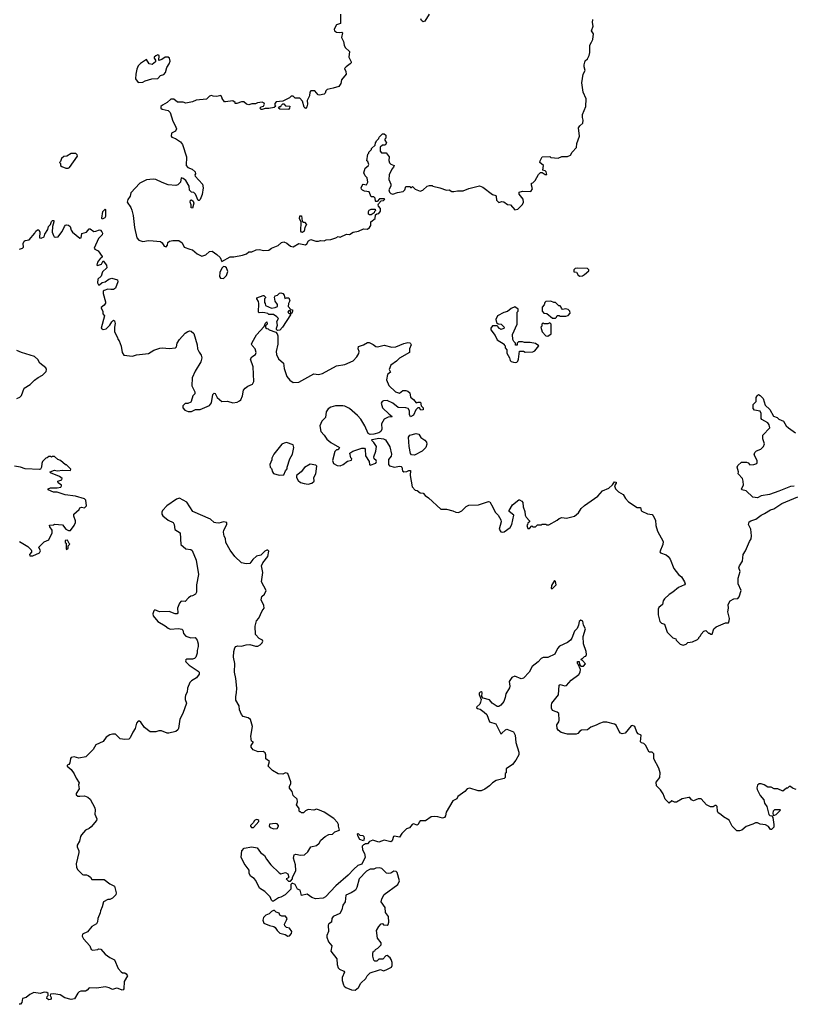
# Model space of a CAD drawing. Extents: x 2106670 to 2323771, y 35271 to 224896.
# Tile 89 of 256: x 2187226 to 2195456, y 82042 to 92515. Entities that reach past the tile are written whole.
import ezdxf

# ---------------------------------------------------------------- set-up
doc = ezdxf.new("R2010")
doc.units = 0

msp = doc.modelspace()

# ---------------------------------------------------------------- linework, layer by layer
at = {"layer": '0CON20XD'}
for points in [[(2189375, 89942), (2189465, 89994), (2189505, 89994), (2189595, 90011), (2189638, 90025), (2189665, 90044), (2189695, 90046), (2189742, 90068), (2189775, 90072), (2189825, 90061), (2189875, 90065), (2189905, 90084), (2189975, 90114), (2190012, 90145), (2190035, 90151), (2190069, 90139), (2190108, 90105), (2190135, 90100), (2190194, 90136), (2190265, 90120), (2190279, 90131), (2190298, 90162), (2190325, 90178), (2190375, 90160), (2190405, 90160), (2190425, 90168), (2190465, 90162), (2190485, 90172), (2190535, 90177), (2190590, 90195), (2190615, 90210), (2190635, 90202), (2190702, 90232), (2190735, 90230), (2190775, 90256), (2190830, 90265), (2190885, 90290), (2190925, 90288), (2190948, 90305), (2190960, 90325), (2190960, 90365), (2191008, 90402), (2191012, 90438), (2191025, 90450), (2191045, 90452), (2191065, 90478), (2191066, 90506), (2191042, 90532), (2191038, 90545), (2191042, 90558), (2191072, 90588), (2191097, 90593), (2191110, 90605), (2191105, 90610), (2191055, 90610), (2191028, 90582), (2191015, 90580), (2191010, 90585), (2191008, 90618), (2190995, 90630), (2190965, 90630), (2190943, 90683), (2190895, 90692), (2190873, 90703), (2190862, 90712), (2190860, 90725), (2190868, 90752), (2190880, 90765), (2190915, 90760), (2190930, 90785), (2190922, 90832), (2190900, 90855), (2190888, 90885), (2190902, 90935), (2190935, 90960), (2190940, 90975), (2190930, 91005), (2190920, 91015), (2190930, 91085), (2190940, 91095), (2190940, 91105), (2190970, 91135), (2190970, 91145), (2191008, 91182), (2191010, 91205), (2191020, 91215), (2191022, 91228), (2191048, 91252), (2191050, 91265), (2191085, 91300), (2191105, 91300), (2191120, 91285), (2191120, 91255), (2191110, 91245), (2191110, 91235), (2191130, 91205), (2191115, 91180), (2191085, 91180), (2191062, 91158), (2191060, 91115), (2191075, 91100), (2191125, 91100), (2191156, 91056), (2191153, 91017), (2191162, 90992), (2191175, 90978), (2191210, 90965), (2191202, 90945), (2191184, 90926), (2191157, 90865), (2191154, 90814), (2191176, 90765), (2191174, 90745), (2191152, 90705), (2191160, 90680), (2191175, 90665), (2191195, 90659), (2191245, 90677), (2191304, 90686), (2191323, 90705), (2191335, 90740), (2191380, 90740), (2191385, 90730), (2191395, 90730), (2191405, 90740), (2191432, 90712), (2191485, 90690), (2191515, 90702), (2191560, 90745), (2191585, 90752), (2191615, 90750), (2191623, 90743), (2191695, 90728), (2191765, 90700), (2191795, 90704), (2191825, 90688), (2191845, 90686), (2191885, 90694), (2191945, 90696), (2192005, 90719), (2192116, 90746), (2192154, 90734), (2192255, 90657), (2192290, 90645), (2192296, 90636), (2192300, 90595), (2192315, 90578), (2192325, 90572), (2192355, 90580), (2192375, 90578), (2192415, 90548), (2192446, 90546), (2192493, 90493), (2192525, 90498), (2192575, 90548), (2192587, 90575), (2192582, 90605), (2192538, 90658), (2192541, 90679), (2192575, 90692), (2192665, 90688), (2192682, 90715), (2192670, 90755), (2192670, 90775), (2192685, 90780), (2192710, 90805), (2192745, 90870), (2192765, 90890), (2192785, 90890), (2192818, 90868), (2192835, 90870), (2192828, 90895), (2192816, 90906), (2192790, 90915), (2192798, 90965), (2192760, 90995), (2192762, 91015), (2192784, 91056), (2192865, 91060), (2192875, 91050), (2192955, 91043), (2192995, 91060), (2193055, 91060), (2193086, 91074), (2193102, 91105), (2193148, 91155), (2193153, 91197), (2193182, 91275), (2193172, 91365), (2193184, 91386), (2193217, 91415), (2193222, 91445), (2193212, 91475), (2193214, 91506), (2193248, 91592), (2193252, 91672), (2193221, 91745), (2193208, 91842), (2193222, 91935), (2193243, 91975), (2193230, 92015), (2193230, 92035), (2193242, 92078), (2193265, 92098), (2193286, 92135), (2193292, 92165), (2193290, 92245), (2193311, 92275), (2193323, 92305), (2193330, 92365), (2193309, 92395), (2193326, 92445), (2193320, 92485), (2193324, 92516)], [(2190638, 92575), (2190640, 92475), (2190595, 92462), (2190573, 92415)], [(2191582, 92575), (2191535, 92500), (2191517, 92493), (2191502, 92505), (2191492, 92525)], [(2190573, 92415), (2190576, 92396), (2190595, 92383), (2190625, 92378), (2190652, 92382), (2190660, 92375), (2190650, 92325), (2190672, 92282), (2190678, 92245), (2190689, 92219), (2190733, 92175), (2190728, 92118), (2190752, 92065), (2190752, 92055), (2190743, 92045), (2190700, 92015), (2190683, 91995), (2190696, 91965), (2190699, 91935), (2190648, 91875), (2190642, 91838), (2190620, 91805), (2190560, 91785), (2190496, 91774), (2190482, 91758), (2190477, 91735), (2190465, 91722), (2190415, 91712), (2190400, 91715), (2190365, 91760), (2190325, 91760), (2190312, 91745), (2190308, 91705), (2190283, 91655), (2190287, 91615), (2190282, 91588), (2190265, 91572), (2190252, 91585), (2190235, 91650), (2190205, 91680), (2190155, 91680), (2190135, 91700), (2190115, 91700), (2190097, 91683), (2190025, 91650), (2189955, 91640), (2189940, 91625), (2189940, 91605), (2189950, 91595), (2189935, 91580), (2189875, 91570), (2189838, 91572), (2189805, 91560), (2189795, 91560), (2189782, 91575), (2189795, 91588), (2189820, 91595), (2189832, 91615), (2189826, 91626), (2189806, 91636), (2189755, 91630), (2189735, 91620), (2189695, 91620), (2189665, 91608), (2189640, 91615), (2189612, 91642), (2189585, 91640), (2189535, 91622), (2189520, 91625), (2189520, 91635), (2189495, 91652), (2189415, 91640), (2189405, 91643), (2189380, 91675), (2189380, 91685), (2189365, 91708), (2189325, 91698), (2189285, 91700), (2189265, 91708), (2189245, 91700), (2189212, 91668), (2189105, 91660), (2189065, 91641), (2188995, 91628), (2188965, 91637), (2188905, 91638), (2188865, 91670), (2188835, 91670), (2188796, 91634), (2188744, 91606), (2188728, 91592), (2188728, 91575), (2188742, 91565), (2188805, 91548), (2188828, 91528), (2188855, 91436), (2188881, 91391), (2188893, 91355), (2188882, 91328), (2188841, 91309), (2188838, 91275), (2188845, 91264), (2188885, 91252), (2188936, 91216), (2188959, 91189), (2189001, 91055), (2188997, 90965), (2189015, 90943), (2189060, 90925), (2189092, 90895), (2189098, 90875), (2189090, 90865), (2189092, 90852), (2189170, 90765), (2189178, 90725), (2189168, 90655), (2189147, 90603), (2189135, 90590), (2189125, 90590), (2189095, 90660), (2189077, 90677), (2189055, 90680), (2189033, 90703), (2189030, 90745), (2188993, 90805), (2188966, 90826), (2188945, 90832), (2188938, 90785), (2188910, 90760), (2188888, 90752), (2188805, 90760), (2188742, 90782), (2188675, 90815), (2188645, 90818), (2188575, 90811), (2188504, 90775), (2188408, 90675), (2188403, 90637), (2188375, 90603), (2188368, 90575), (2188407, 90517), (2188418, 90488), (2188432, 90432), (2188447, 90305), (2188471, 90195), (2188495, 90170), (2188535, 90157), (2188595, 90167), (2188645, 90162), (2188724, 90154), (2188742, 90142), (2188762, 90105), (2188785, 90100), (2188798, 90115), (2188803, 90145), (2188820, 90160), (2188855, 90167), (2188918, 90165), (2188955, 90142), (2188976, 90096), (2189035, 90073), (2189065, 90068), (2189115, 90024), (2189165, 89999), (2189207, 90013), (2189245, 90050), (2189275, 90052), (2189325, 90018), (2189358, 89985), (2189375, 89942)], [(2188488, 91848), (2188535, 91850), (2188560, 91865), (2188633, 91887), (2188695, 91890), (2188725, 91920), (2188758, 91932), (2188777, 91953), (2188792, 92005), (2188816, 92044), (2188827, 92075), (2188818, 92105), (2188805, 92118), (2188775, 92118), (2188737, 92093), (2188705, 92082), (2188710, 92135), (2188695, 92140), (2188675, 92132), (2188658, 92115), (2188658, 92105), (2188672, 92085), (2188672, 92068), (2188635, 92038), (2188604, 92044), (2188575, 92090), (2188510, 92050), (2188488, 92025), (2188473, 91987), (2188460, 91935), (2188458, 91885), (2188488, 91848)], [(2190085, 91560), (2189995, 91562), (2189980, 91575), (2189995, 91590), (2190005, 91590), (2190010, 91605), (2190025, 91620), (2190035, 91620), (2190055, 91600), (2190100, 91595), (2190097, 91573), (2190085, 91560)], [(2187743, 90937), (2187755, 90943), (2187840, 91065), (2187838, 91078), (2187825, 91090), (2187775, 91090), (2187727, 91063), (2187695, 91060), (2187672, 91038), (2187660, 91005), (2187650, 90995), (2187660, 90985), (2187660, 90965), (2187673, 90953), (2187717, 90937), (2187743, 90937)], [(2189065, 90510), (2189050, 90515), (2189050, 90545), (2189038, 90575), (2189042, 90595), (2189055, 90600), (2189070, 90585), (2189078, 90565), (2189065, 90510)], [(2188105, 90392), (2188100, 90405), (2188110, 90475), (2188135, 90500), (2188140, 90495), (2188139, 90421), (2188133, 90407), (2188105, 90392)], [(2190948, 90438), (2190938, 90448), (2190937, 90473), (2190945, 90488), (2190965, 90500), (2191008, 90498), (2191010, 90485), (2191000, 90475), (2190998, 90462), (2190965, 90440), (2190948, 90438)], [(2190235, 90251), (2190223, 90255), (2190216, 90266), (2190222, 90365), (2190204, 90395), (2190205, 90430), (2190225, 90430), (2190232, 90372), (2190245, 90360), (2190255, 90360), (2190277, 90335), (2190258, 90305), (2190251, 90265), (2190235, 90251)], [(2187225, 90073), (2187256, 90084), (2187265, 90094), (2187262, 90135), (2187272, 90158), (2187285, 90168), (2187326, 90175), (2187386, 90244), (2187397, 90265), (2187415, 90280), (2187430, 90280), (2187440, 90255), (2187438, 90195), (2187455, 90190), (2187488, 90205), (2187494, 90235), (2187527, 90283), (2187534, 90315), (2187553, 90337), (2187565, 90370), (2187575, 90380), (2187588, 90378), (2187590, 90365), (2187576, 90315), (2187572, 90255), (2187585, 90218), (2187594, 90204), (2187605, 90200), (2187634, 90206), (2187644, 90216), (2187678, 90262), (2187704, 90316), (2187715, 90330), (2187725, 90332), (2187745, 90330), (2187763, 90315), (2187774, 90275), (2187786, 90255), (2187865, 90190), (2187880, 90195), (2187888, 90242), (2187935, 90256), (2187965, 90290), (2187975, 90290), (2188015, 90263), (2188036, 90264), (2188075, 90279), (2188085, 90277), (2188099, 90259), (2188106, 90245), (2188104, 90226), (2188065, 90188), (2188017, 90085), (2188024, 90074), (2188062, 90055), (2188102, 89995), (2188100, 89985), (2188085, 89979), (2188054, 89935), (2188047, 89905), (2188055, 89899), (2188095, 89916), (2188115, 89950), (2188150, 89905), (2188154, 89876), (2188106, 89834), (2188093, 89787), (2188057, 89755), (2188052, 89715), (2188064, 89695), (2188075, 89694), (2188105, 89720), (2188135, 89725), (2188175, 89755), (2188205, 89766), (2188265, 89747), (2188269, 89725), (2188245, 89658), (2188225, 89646), (2188195, 89646), (2188165, 89650), (2188124, 89636), (2188114, 89626), (2188114, 89604), (2188138, 89515), (2188138, 89498), (2188123, 89477), (2188092, 89455), (2188091, 89445), (2188111, 89415), (2188112, 89385), (2188128, 89365), (2188094, 89235), (2188115, 89221), (2188145, 89228), (2188186, 89264), (2188205, 89300), (2188225, 89320), (2188235, 89310), (2188242, 89285), (2188233, 89245), (2188233, 89195), (2188268, 89135), (2188270, 89115), (2188285, 89100), (2188304, 89044), (2188317, 88975), (2188335, 88948), (2188425, 88936), (2188469, 88951), (2188595, 88966), (2188652, 88998), (2188718, 89022), (2188744, 89024), (2188815, 89016), (2188882, 89025), (2188894, 89035), (2188902, 89075), (2188925, 89114), (2188988, 89182), (2189015, 89200), (2189035, 89205), (2189052, 89202), (2189077, 89177), (2189115, 89055), (2189118, 89015), (2189135, 88977), (2189157, 88947), (2189162, 88918), (2189154, 88875), (2189094, 88776), (2189062, 88705), (2189059, 88619), (2189090, 88555), (2189090, 88535), (2189068, 88515), (2189052, 88455), (2189045, 88448), (2189016, 88434), (2188988, 88432), (2188962, 88408), (2188960, 88385), (2188982, 88362), (2189018, 88348), (2189053, 88347), (2189095, 88368), (2189145, 88368), (2189245, 88411), (2189265, 88440), (2189282, 88528), (2189295, 88543), (2189305, 88540), (2189327, 88495), (2189375, 88454), (2189436, 88456), (2189495, 88441), (2189538, 88445), (2189565, 88459), (2189577, 88473), (2189596, 88515), (2189607, 88573), (2189624, 88596), (2189654, 88616), (2189703, 88637), (2189717, 88665), (2189711, 88821), (2189680, 88905), (2189695, 88928), (2189736, 88954), (2189740, 88975), (2189730, 89015), (2189698, 89048), (2189693, 89065), (2189698, 89082), (2189746, 89164), (2189828, 89252), (2189842, 89288), (2189855, 89300), (2189860, 89275), (2189842, 89258), (2189842, 89242), (2189855, 89230), (2189868, 89228), (2189880, 89215), (2189952, 89192), (2189964, 89174), (2189972, 89152), (2189972, 89065), (2189956, 88985), (2189959, 88955), (2189978, 88908), (2190031, 88861), (2190039, 88805), (2190068, 88718), (2190101, 88681), (2190135, 88657), (2190195, 88658), (2190355, 88748), (2190405, 88742), (2190447, 88753), (2190595, 88832), (2190685, 88846), (2190773, 88887), (2190812, 88928), (2190834, 88966), (2190839, 88985), (2190828, 89015), (2190832, 89038), (2190885, 89055), (2190925, 89080), (2190945, 89080), (2190985, 89061), (2191015, 89039), (2191034, 89034), (2191105, 89054), (2191185, 89031), (2191226, 89034), (2191311, 89069), (2191355, 89080), (2191375, 89078), (2191385, 89070), (2191390, 89055), (2191372, 89015), (2191372, 88975), (2191268, 88915), (2191235, 88882), (2191175, 88840), (2191158, 88795), (2191170, 88765), (2191138, 88742), (2191130, 88685), (2191152, 88625), (2191225, 88556), (2191265, 88543), (2191301, 88569), (2191335, 88569)], [(2189395, 89763), (2189426, 89795), (2189440, 89835), (2189426, 89876), (2189413, 89887), (2189395, 89888), (2189375, 89872), (2189354, 89825), (2189353, 89785), (2189362, 89765), (2189395, 89763)], [(2193185, 89788), (2193215, 89792), (2193236, 89804), (2193280, 89845), (2193280, 89855), (2193265, 89870), (2193155, 89872), (2193135, 89867), (2193122, 89855), (2193122, 89832), (2193148, 89828), (2193167, 89797), (2193185, 89788)], [(2189968, 89208), (2189958, 89218), (2189958, 89235), (2189968, 89265), (2189962, 89305), (2189980, 89335), (2189960, 89355), (2189925, 89380), (2189875, 89380), (2189865, 89390), (2189835, 89398), (2189805, 89402), (2189775, 89398), (2189768, 89405), (2189770, 89495), (2189767, 89517), (2189750, 89545), (2189750, 89555), (2189815, 89582), (2189825, 89580), (2189840, 89565), (2189840, 89555), (2189830, 89545), (2189830, 89505), (2189837, 89497), (2189840, 89475), (2189905, 89448), (2189945, 89452), (2189970, 89465), (2189968, 89485), (2189945, 89520), (2189937, 89563), (2189945, 89578), (2189967, 89583), (2189990, 89605), (2190005, 89610), (2190025, 89602), (2190038, 89585), (2190045, 89550), (2190062, 89558), (2190090, 89555), (2190100, 89525), (2190084, 89496), (2190083, 89463), (2190112, 89432), (2190127, 89427), (2190128, 89415), (2190120, 89395), (2190110, 89390), (2190108, 89418), (2190095, 89422), (2190084, 89416), (2190080, 89405), (2190085, 89398), (2190095, 89390), (2190110, 89390), (2190108, 89375), (2190023, 89245), (2189995, 89213), (2189968, 89208)], [(2192505, 88868), (2192515, 88872), (2192526, 88884), (2192533, 88905), (2192542, 88988), (2192585, 88988), (2192605, 88978), (2192685, 88982), (2192706, 88994), (2192750, 89045), (2192715, 89072), (2192655, 89082), (2192595, 89080), (2192575, 89090), (2192532, 89088), (2192520, 89075), (2192518, 89052), (2192502, 89052), (2192500, 89075), (2192482, 89092), (2192473, 89113), (2192468, 89165), (2192520, 89275), (2192520, 89405), (2192530, 89415), (2192530, 89435), (2192495, 89460), (2192455, 89442), (2192415, 89412), (2192375, 89402), (2192308, 89365), (2192292, 89325), (2192300, 89295), (2192315, 89280), (2192348, 89278), (2192380, 89245), (2192375, 89230), (2192345, 89220), (2192335, 89230), (2192325, 89230), (2192318, 89248), (2192305, 89260), (2192255, 89260), (2192240, 89235), (2192240, 89215), (2192286, 89156), (2192305, 89110), (2192380, 89065), (2192380, 89055), (2192390, 89045), (2192390, 89025), (2192410, 89005), (2192408, 88968), (2192437, 88917), (2192445, 88890), (2192455, 88880), (2192481, 88871), (2192505, 88868)], [(2192925, 89340), (2192938, 89352), (2192945, 89370), (2192965, 89370), (2192975, 89360), (2193035, 89360), (2193062, 89368), (2193082, 89395), (2193080, 89415), (2193062, 89432), (2193035, 89438), (2193002, 89432), (2192990, 89445), (2192988, 89458), (2192975, 89470), (2192962, 89472), (2192927, 89507), (2192908, 89508), (2192875, 89522), (2192823, 89517), (2192813, 89507), (2192807, 89483), (2192783, 89457), (2192783, 89413), (2192803, 89393), (2192835, 89390), (2192895, 89340), (2192925, 89340)], [(2192845, 89150), (2192880, 89175), (2192880, 89275), (2192865, 89290), (2192845, 89280), (2192805, 89280), (2192795, 89290), (2192780, 89275), (2192780, 89255), (2192770, 89245), (2192783, 89193), (2192822, 89152), (2192845, 89150)], [(2187194, 88486), (2187229, 88501), (2187244, 88516), (2187274, 88595), (2187337, 88633), (2187385, 88680), (2187422, 88708), (2187467, 88733), (2187506, 88774), (2187510, 88795), (2187503, 88813), (2187442, 88862), (2187420, 88900), (2187385, 88934), (2187245, 88974), (2187197, 88997)], [(2191335, 88569), (2191354, 88564), (2191376, 88546), (2191385, 88500), (2191416, 88476), (2191445, 88440), (2191465, 88448), (2191490, 88445), (2191498, 88408), (2191517, 88387), (2191520, 88365), (2191495, 88362), (2191478, 88388), (2191462, 88388), (2191440, 88365), (2191415, 88308), (2191385, 88290), (2191374, 88314), (2191372, 88355), (2191358, 88378), (2191335, 88386), (2191251, 88391), (2191196, 88436), (2191135, 88464), (2191095, 88462), (2191082, 88455), (2191073, 88435), (2191084, 88385), (2191155, 88318), (2191190, 88295), (2191185, 88290), (2191145, 88288), (2191104, 88266), (2191074, 88216), (2191078, 88158), (2191069, 88135), (2191045, 88121), (2190994, 88106), (2190955, 88103), (2190933, 88113), (2190897, 88195), (2190854, 88264), (2190820, 88305), (2190735, 88379), (2190685, 88403), (2190662, 88408), (2190585, 88408), (2190535, 88392), (2190507, 88375), (2190488, 88345), (2190481, 88285), (2190440, 88245), (2190420, 88195), (2190428, 88135), (2190465, 88096), (2190494, 88054), (2190535, 88019), (2190630, 87965), (2190615, 87940), (2190595, 87940), (2190578, 87922), (2190554, 87825), (2190563, 87793), (2190605, 87772), (2190635, 87770), (2190667, 87785), (2190715, 87820), (2190755, 87830), (2190758, 87845), (2190750, 87855), (2190740, 87905), (2190770, 87925), (2190865, 87958), (2190895, 87957), (2190902, 87945), (2190904, 87875), (2190944, 87814), (2190947, 87785), (2190953, 87775), (2191014, 87796), (2191023, 87815), (2191020, 87825), (2190997, 87845), (2190994, 87864), (2191014, 87925), (2191022, 87975), (2190995, 88018), (2190968, 88042), (2190975, 88050), (2191046, 88064), (2191095, 88057), (2191119, 88045), (2191165, 87972), (2191183, 87895), (2191178, 87872), (2191150, 87835), (2191151, 87785), (2191160, 87770), (2191215, 87754), (2191265, 87766), (2191284, 87764), (2191292, 87755), (2191298, 87715), (2191314, 87704), (2191345, 87708), (2191365, 87720), (2191385, 87720), (2191381, 87665), (2191402, 87545), (2191432, 87512), (2191456, 87506), (2191485, 87483), (2191519, 87479), (2191538, 87455), (2191575, 87428), (2191705, 87310), (2191765, 87310), (2191835, 87292), (2191865, 87278), (2191895, 87273), (2191931, 87289), (2191975, 87337), (2192005, 87352), (2192106, 87354), (2192215, 87390), (2192228, 87385), (2192261, 87331), (2192284, 87275), (2192318, 87245), (2192344, 87195), (2192348, 87175), (2192328, 87095), (2192345, 87067), (2192365, 87063), (2192381, 87069), (2192445, 87112), (2192461, 87145), (2192482, 87245), (2192434, 87284), (2192432, 87295), (2192470, 87355), (2192535, 87408), (2192543, 87407), (2192568, 87395), (2192580, 87380), (2192582, 87332), (2192599, 87285), (2192602, 87245), (2192614, 87224), (2192650, 87185), (2192648, 87172), (2192632, 87158), (2192630, 87145), (2192620, 87135), (2192632, 87102), (2192648, 87102), (2192675, 87130), (2192685, 87120), (2192715, 87120), (2192735, 87140), (2192775, 87140), (2192785, 87150), (2192825, 87150), (2192835, 87140), (2192857, 87143), (2192945, 87190), (2192965, 87208), (2192995, 87218), (2193045, 87213), (2193128, 87235), (2193172, 87268), (2193201, 87315), (2193235, 87349), (2193378, 87445), (2193425, 87503), (2193492, 87532), (2193532, 87568), (2193555, 87600), (2193570, 87595), (2193571, 87585), (2193554, 87556), (2193566, 87526), (2193595, 87492), (2193646, 87466), (2193671, 87421), (2193703, 87385), (2193795, 87326), (2193832, 87325), (2193838, 87295), (2193845, 87288), (2193905, 87260), (2193955, 87250), (2193967, 87237), (2193991, 87191), (2193993, 87133), (2194010, 87075), (2194070, 86965), (2194067, 86933), (2194038, 86855), (2194044, 86844), (2194105, 86822), (2194126, 86805), (2194146, 86775), (2194185, 86678), (2194234, 86614), (2194265, 86587), (2194300, 86535), (2194304, 86515), (2194299, 86505), (2194235, 86474), (2194176, 86424), (2194135, 86401), (2194086, 86355), (2194070, 86335), (2194064, 86296), (2194027, 86263), (2194019, 86245), (2194017, 86185), (2194038, 86115), (2194055, 86096), (2194086, 86085), (2194115, 86000), (2194175, 85940), (2194205, 85930), (2194210, 85915), (2194254, 85874), (2194285, 85860), (2194317, 85873), (2194335, 85890), (2194385, 85898), (2194438, 85922), (2194450, 85935), (2194450, 85945), (2194468, 85962), (2194475, 85980), (2194505, 86012), (2194527, 86017), (2194555, 85990), (2194565, 85990), (2194578, 85978), (2194592, 85978), (2194612, 86035), (2194635, 86058), (2194735, 86098), (2194765, 86100), (2194775, 86120), (2194778, 86145), (2194760, 86215), (2194768, 86255), (2194762, 86295), (2194785, 86332), (2194825, 86356), (2194865, 86358), (2194882, 86375), (2194901, 86445), (2194868, 86515), (2194871, 86575), (2194890, 86645), (2194877, 86685), (2194883, 86705), (2194916, 86755), (2194923, 86825), (2194947, 86865), (2194989, 86965), (2195007, 86993), (2195011, 87025), (2195006, 87095), (2194980, 87145), (2194988, 87175), (2195005, 87186), (2195058, 87202), (2195113, 87245), (2195149, 87261), (2195215, 87302), (2195248, 87312), (2195333, 87367), (2195505, 87441)], [(2195467, 87553), (2195425, 87549), (2195301, 87501), (2195204, 87465), (2195115, 87450), (2195075, 87430), (2195025, 87436), (2194955, 87503), (2194908, 87515), (2194904, 87525), (2194926, 87565), (2194924, 87605), (2194914, 87635), (2194870, 87685), (2194872, 87705), (2194858, 87755), (2194867, 87773), (2194905, 87808), (2194957, 87807), (2194975, 87800), (2194995, 87780), (2195035, 87783), (2195068, 87795), (2195072, 87805), (2195070, 87825), (2195040, 87885), (2195048, 87912), (2195065, 87930), (2195110, 87945), (2195140, 87975), (2195148, 88005), (2195132, 88055), (2195132, 88095), (2195206, 88175), (2195199, 88205), (2195185, 88225), (2195122, 88262), (2195114, 88274), (2195116, 88326), (2195105, 88352), (2195043, 88363), (2195028, 88378), (2195028, 88422), (2195060, 88455), (2195060, 88495), (2195070, 88515), (2195085, 88528), (2195105, 88518), (2195137, 88485), (2195157, 88415), (2195205, 88368), (2195247, 88297), (2195285, 88282), (2195304, 88264), (2195353, 88243), (2195382, 88195), (2195405, 88172), (2195479, 88119)], [(2191425, 87883), (2191395, 87885), (2191382, 87902), (2191369, 87975), (2191364, 88075), (2191376, 88095), (2191445, 88113), (2191471, 88105), (2191495, 88071), (2191535, 88044), (2191555, 88020), (2191559, 88001), (2191546, 87965), (2191509, 87925), (2191425, 87883)], [(2189985, 87670), (2190035, 87672), (2190054, 87716), (2190072, 87738), (2190070, 87755), (2190101, 87845), (2190128, 87895), (2190141, 87965), (2190134, 87994), (2190065, 88016), (2190038, 88012), (2190015, 88000), (2189930, 87895), (2189908, 87852), (2189907, 87833), (2189888, 87785), (2189890, 87755), (2189905, 87740), (2189914, 87704), (2189925, 87688), (2189985, 87670)], [(2187225, 86963), (2187311, 86911), (2187347, 86877), (2187352, 86865), (2187350, 86850), (2187331, 86825), (2187335, 86811), (2187365, 86812), (2187435, 86844), (2187449, 86865), (2187428, 86905), (2187485, 86960), (2187535, 86982), (2187573, 87055), (2187572, 87085), (2187545, 87120), (2187542, 87138), (2187585, 87140), (2187595, 87150), (2187682, 87142), (2187717, 87097), (2187745, 87082), (2187765, 87082), (2187807, 87133), (2187820, 87165), (2187821, 87185), (2187803, 87235), (2187803, 87255), (2187858, 87305), (2187867, 87323), (2187885, 87330), (2187915, 87324), (2187936, 87345), (2187929, 87405), (2187915, 87420), (2187820, 87445), (2187711, 87461), (2187625, 87488), (2187585, 87490), (2187530, 87515), (2187530, 87525), (2187554, 87536), (2187626, 87534), (2187665, 87543), (2187672, 87555), (2187672, 87565), (2187635, 87588), (2187630, 87605), (2187675, 87622), (2187678, 87635), (2187648, 87655), (2187552, 87695), (2187550, 87705), (2187595, 87723), (2187625, 87717), (2187685, 87722), (2187765, 87720), (2187770, 87735), (2187725, 87780), (2187715, 87780), (2187660, 87825), (2187630, 87835), (2187595, 87870), (2187575, 87870), (2187565, 87860), (2187555, 87870), (2187535, 87870), (2187517, 87853), (2187505, 87850), (2187470, 87815), (2187460, 87795), (2187458, 87755), (2187448, 87735), (2187435, 87729), (2187285, 87739), (2187235, 87755), (2187171, 87765)], [(2190296, 87576), (2190335, 87584), (2190359, 87605), (2190354, 87645), (2190376, 87684), (2190386, 87765), (2190375, 87776), (2190315, 87786), (2190255, 87750), (2190222, 87705), (2190170, 87665), (2190170, 87645), (2190188, 87615), (2190215, 87593), (2190251, 87581), (2190296, 87576)], [(2193359, 85011), (2193302, 84988), (2193265, 84962), (2193202, 84958), (2193185, 84948), (2193165, 84922), (2193146, 84914), (2193055, 84914), (2192985, 84933), (2192956, 84956), (2192944, 84975), (2192942, 85015), (2192962, 85045), (2192966, 85065), (2192960, 85135), (2192945, 85150), (2192896, 85166), (2192882, 85192), (2192882, 85225), (2192889, 85245), (2192959, 85335), (2192965, 85438), (2192975, 85443), (2193025, 85428), (2193045, 85431), (2193092, 85488), (2193175, 85550), (2193190, 85575), (2193193, 85603), (2193168, 85658), (2193160, 85665), (2193162, 85688), (2193178, 85688), (2193180, 85655), (2193195, 85640), (2193225, 85640), (2193247, 85663), (2193215, 85700), (2193200, 85705), (2193202, 85718), (2193215, 85720), (2193235, 85740), (2193250, 85745), (2193257, 85763), (2193253, 85795), (2193224, 85875), (2193222, 85955), (2193244, 86035), (2193223, 86073), (2193216, 86116), (2193195, 86127), (2193177, 86115), (2193170, 86075), (2193155, 86038), (2193130, 86010), (2193100, 85935), (2193085, 85916), (2193055, 85891), (2192968, 85852), (2192948, 85825), (2192920, 85765), (2192845, 85730), (2192795, 85729), (2192775, 85720), (2192742, 85685), (2192678, 85635), (2192647, 85573), (2192585, 85510), (2192562, 85502), (2192495, 85532), (2192463, 85517), (2192434, 85475), (2192440, 85425), (2192437, 85407), (2192398, 85345), (2192392, 85305), (2192378, 85262), (2192345, 85222), (2192322, 85208), (2192305, 85210), (2192253, 85245), (2192225, 85280), (2192158, 85298), (2192144, 85314), (2192145, 85360), (2192135, 85367), (2192125, 85362), (2192115, 85350), (2192114, 85336), (2192134, 85285), (2192130, 85255), (2192121, 85235), (2192090, 85205), (2192087, 85195), (2192095, 85187), (2192125, 85181), (2192169, 85149), (2192194, 85125), (2192225, 85046), (2192293, 85025), (2192345, 84920), (2192356, 84924), (2192395, 84962), (2192407, 84967), (2192479, 84939), (2192496, 84905), (2192506, 84825), (2192537, 84725), (2192536, 84695), (2192505, 84638), (2192469, 84591), (2192400, 84545), (2192400, 84505), (2192390, 84495), (2192390, 84455), (2192380, 84445), (2192295, 84422), (2192255, 84398), (2192225, 84367), (2192175, 84330), (2192135, 84313), (2192105, 84314), (2192015, 84339), (2191986, 84334), (2191962, 84305), (2191888, 84252), (2191875, 84228), (2191834, 84206), (2191764, 84086), (2191756, 84045), (2191745, 84030), (2191725, 84022), (2191674, 84034), (2191635, 84041), (2191604, 84036), (2191545, 83993), (2191488, 83992), (2191475, 83978), (2191466, 83954), (2191455, 83948), (2191415, 83960), (2191400, 83955), (2191373, 83917), (2191342, 83908), (2191292, 83858), (2191265, 83820), (2191215, 83830), (2191204, 83826), (2191188, 83782), (2191175, 83769), (2191105, 83788), (2191045, 83766), (2190982, 83788), (2190946, 83774), (2190925, 83750), (2190905, 83750), (2190895, 83740), (2190882, 83738), (2190870, 83725), (2190874, 83685), (2190893, 83645), (2190900, 83605), (2190867, 83533), (2190825, 83517), (2190782, 83478), (2190721, 83415), (2190590, 83300), (2190481, 83185), (2190455, 83172), (2190373, 83163), (2190335, 83176), (2190285, 83214), (2190225, 83198), (2190210, 83255), (2190180, 83265), (2190158, 83315), (2190125, 83330), (2190110, 83315), (2190110, 83265), (2190052, 83205), (2190005, 83180), (2189980, 83175), (2189925, 83140), (2189915, 83140), (2189905, 83150), (2189892, 83185), (2189835, 83241), (2189776, 83276), (2189739, 83359), (2189720, 83380), (2189682, 83405), (2189669, 83435), (2189667, 83467), (2189615, 83538), (2189582, 83605), (2189588, 83675), (2189615, 83702), (2189695, 83716), (2189752, 83705), (2189788, 83658), (2189832, 83625), (2189852, 83585), (2189898, 83525), (2189985, 83440), (2190005, 83428), (2190055, 83442), (2190079, 83429), (2190090, 83395), (2190078, 83382), (2190060, 83375), (2190085, 83350), (2190108, 83352), (2190130, 83375), (2190130, 83395), (2190158, 83448), (2190163, 83465), (2190160, 83525), (2190138, 83595), (2190145, 83630), (2190165, 83640), (2190215, 83628), (2190255, 83632), (2190292, 83665), (2190324, 83716), (2190385, 83730), (2190412, 83755), (2190431, 83789), (2190475, 83828), (2190515, 83848), (2190555, 83852), (2190580, 83875), (2190630, 83895), (2190618, 83935), (2190618, 83955), (2190608, 83975), (2190567, 84017), (2190465, 84084), (2190415, 84108), (2190384, 84116), (2190355, 84108), (2190295, 84112), (2190265, 84100), (2190245, 84080), (2190225, 84080), (2190215, 84090), (2190205, 84090), (2190200, 84095), (2190200, 84125), (2190170, 84165), (2190182, 84195), (2190177, 84225), (2190134, 84264), (2190124, 84305), (2190095, 84342), (2190095, 84358), (2190111, 84389), (2190112, 84408), (2190078, 84495), (2190055, 84502), (2190025, 84488), (2189975, 84494), (2189915, 84528), (2189868, 84575), (2189882, 84625), (2189843, 84653), (2189844, 84695), (2189836, 84716), (2189815, 84730), (2189764, 84726), (2189709, 84749), (2189688, 84775), (2189688, 84795), (2189710, 84825), (2189710, 84835), (2189692, 84842), (2189687, 84867), (2189686, 84895), (2189704, 84995), (2189682, 85072), (2189655, 85090), (2189605, 85103), (2189585, 85126), (2189565, 85175), (2189562, 85215), (2189525, 85275), (2189524, 85315), (2189534, 85355), (2189536, 85406), (2189526, 85506), (2189513, 85575), (2189514, 85665), (2189501, 85735), (2189504, 85795), (2189514, 85835), (2189525, 85847), (2189545, 85855), (2189585, 85852), (2189634, 85866), (2189675, 85870), (2189735, 85852), (2189759, 85851), (2189786, 85865), (2189806, 85885), (2189813, 85905), (2189810, 85915), (2189775, 85934), (2189736, 85975), (2189730, 86065), (2189745, 86122), (2189771, 86149), (2189804, 86226), (2189826, 86255), (2189824, 86285), (2189794, 86345), (2189802, 86378), (2189832, 86405), (2189849, 86445), (2189797, 86535), (2189811, 86635), (2189798, 86705), (2189812, 86738), (2189866, 86805), (2189875, 86860), (2189865, 86872), (2189855, 86873), (2189835, 86863), (2189792, 86818), (2189745, 86810), (2189705, 86772), (2189675, 86732), (2189635, 86726), (2189585, 86738), (2189514, 86805), (2189465, 86873), (2189420, 86955), (2189414, 86995), (2189401, 87021), (2189395, 87065), (2189399, 87085), (2189428, 87145), (2189428, 87165), (2189395, 87172), (2189345, 87160), (2189312, 87162), (2189296, 87166), (2189255, 87201), (2189068, 87285), (2189005, 87383), (2188925, 87426), (2188895, 87414), (2188790, 87345), (2188746, 87295), (2188738, 87275), (2188737, 87255), (2188748, 87238), (2188805, 87191), (2188858, 87165), (2188868, 87145), (2188875, 87091), (2188934, 87055), (2188942, 86932), (2188995, 86886), (2189045, 86878), (2189060, 86870), (2189104, 86765), (2189129, 86615), (2189107, 86505), (2189106, 86425), (2189095, 86403), (2189065, 86386), (2189045, 86383), (2189022, 86365), (2188985, 86328), (2188945, 86330), (2188925, 86310), (2188904, 86256), (2188910, 86205), (2188901, 86195), (2188881, 86195), (2188815, 86220), (2188715, 86217), (2188665, 86238), (2188652, 86228), (2188641, 86195), (2188647, 86175), (2188694, 86114), (2188775, 86067), (2188805, 86041), (2188828, 86032), (2188915, 86040), (2188952, 86032), (2188962, 86022), (2188970, 85985), (2188995, 85958), (2189045, 85940), (2189092, 85942), (2189113, 85915), (2189126, 85876), (2189126, 85846), (2189114, 85805), (2189113, 85775), (2189099, 85735), (2189085, 85721), (2189065, 85714), (2189005, 85712), (2188994, 85706), (2188990, 85695), (2188992, 85685), (2189028, 85648), (2189126, 85585), (2189134, 85575), (2189134, 85555), (2189108, 85515), (2189055, 85484), (2189036, 85465), (2189012, 85405), (2189009, 85361), (2188991, 85329), (2188986, 85305), (2188986, 85285), (2189000, 85245), (2188963, 85135), (2188930, 85075), (2188916, 84974), (2188909, 84961), (2188888, 84945), (2188814, 84924), (2188794, 84924), (2188735, 84951), (2188705, 84950), (2188675, 84940), (2188615, 84940), (2188555, 84987), (2188515, 85042), (2188502, 85052), (2188488, 85052), (2188469, 85031), (2188454, 84976), (2188428, 84935), (2188402, 84875), (2188388, 84862), (2188343, 84857), (2188295, 84864), (2188244, 84914), (2188215, 84916), (2188185, 84909), (2188145, 84882), (2188113, 84837), (2188037, 84803), (2188008, 84752), (2187930, 84675), (2187855, 84661), (2187805, 84673), (2187775, 84668), (2187768, 84655), (2187760, 84610), (2187748, 84592)], [(2187725, 86880), (2187740, 86895), (2187742, 86918), (2187760, 86935), (2187752, 86942), (2187735, 86980), (2187710, 86975), (2187710, 86955), (2187720, 86945), (2187720, 86885), (2187725, 86880)], [(2192895, 86464), (2192934, 86505), (2192925, 86540), (2192915, 86550), (2192884, 86495), (2192880, 86465), (2192895, 86464)], [(2195488, 84328), (2195449, 84339), (2195425, 84360), (2195412, 84358), (2195395, 84340), (2195385, 84340), (2195345, 84310), (2195292, 84332), (2195253, 84333), (2195222, 84352), (2195185, 84352), (2195147, 84377), (2195115, 84388), (2195094, 84386), (2195076, 84374), (2195067, 84345), (2195071, 84325), (2195104, 84264), (2195141, 84215), (2195150, 84180), (2195173, 84145), (2195195, 84060), (2195205, 84050), (2195228, 84048), (2195237, 84027), (2195250, 83955), (2195248, 83925), (2195225, 83900), (2195215, 83900), (2195193, 83933), (2195162, 83952), (2195105, 83958), (2195075, 83972), (2195055, 83973), (2195025, 83957), (2194955, 83933), (2194910, 83895), (2194885, 83888), (2194855, 83888), (2194807, 83937), (2194775, 84002), (2194714, 84034), (2194685, 84062), (2194657, 84077), (2194648, 84095), (2194646, 84146), (2194635, 84158), (2194625, 84158), (2194605, 84143), (2194575, 84142), (2194534, 84164), (2194475, 84226), (2194445, 84228), (2194395, 84205), (2194374, 84215), (2194355, 84240), (2194345, 84242), (2194275, 84228), (2194215, 84192), (2194193, 84193), (2194163, 84207), (2194135, 84180), (2194094, 84225), (2194072, 84282), (2194045, 84322), (2194001, 84365), (2193997, 84405), (2194037, 84453), (2194040, 84505), (2194026, 84555), (2193973, 84653), (2193972, 84705), (2193955, 84722), (2193924, 84724), (2193885, 84797), (2193865, 84814), (2193842, 84822), (2193830, 84835), (2193838, 84905), (2193805, 84920), (2193790, 84935), (2193770, 84995), (2193747, 85007), (2193730, 85005), (2193666, 84924), (2193635, 84918), (2193617, 84927), (2193605, 84942), (2193572, 85012), (2193555, 85023), (2193471, 85041), (2193435, 85042), (2193395, 85030), (2193359, 85011)], [(2187748, 84592), (2187732, 84585), (2187732, 84575), (2187775, 84538), (2187805, 84492), (2187826, 84446), (2187859, 84399), (2187853, 84375), (2187858, 84335), (2187827, 84285), (2187828, 84268), (2187845, 84257), (2187866, 84254), (2187915, 84260), (2187950, 84245), (2187974, 84224), (2188025, 84130), (2188030, 84105), (2188026, 84065), (2188048, 84015), (2188044, 83996), (2187985, 83930), (2187965, 83910), (2187927, 83893), (2187884, 83846), (2187872, 83825), (2187862, 83778), (2187837, 83733), (2187839, 83715), (2187856, 83675), (2187856, 83656), (2187826, 83535), (2187831, 83501), (2187842, 83475), (2187895, 83422), (2187905, 83418), (2187935, 83420), (2187955, 83410), (2187980, 83395), (2187995, 83370), (2188125, 83370), (2188184, 83324), (2188235, 83298), (2188252, 83228), (2188248, 83205), (2188215, 83172), (2188185, 83158), (2188165, 83157), (2188119, 83131), (2188105, 83080), (2188084, 83036), (2188082, 83015), (2188056, 82955), (2188052, 82918), (2188042, 82898), (2187995, 82870), (2187947, 82813), (2187894, 82786), (2187890, 82765), (2187905, 82739), (2187972, 82665), (2187988, 82625), (2188005, 82617), (2188057, 82623), (2188065, 82630), (2188088, 82628), (2188135, 82576), (2188185, 82540), (2188235, 82513), (2188274, 82424), (2188305, 82388), (2188318, 82378), (2188345, 82377), (2188360, 82365), (2188372, 82345), (2188338, 82285), (2188333, 82205), (2188328, 82195), (2188315, 82191), (2188275, 82211), (2188257, 82213), (2188215, 82198), (2188177, 82217), (2188135, 82226), (2188045, 82214), (2187964, 82216), (2187945, 82193), (2187925, 82181), (2187875, 82182), (2187860, 82175), (2187845, 82160), (2187810, 82100), (2187775, 82094), (2187705, 82111), (2187655, 82141), (2187585, 82152), (2187552, 82148), (2187550, 82135), (2187562, 82115), (2187561, 82105), (2187555, 82094), (2187535, 82088), (2187516, 82105), (2187520, 82125), (2187530, 82135), (2187530, 82155), (2187515, 82168), (2187485, 82170), (2187445, 82158), (2187375, 82166), (2187335, 82146), (2187295, 82114), (2187257, 82103), (2187250, 82060), (2187235, 82043), (2187222, 82042)], [(2195242, 84052), (2195255, 84052), (2195275, 84062), (2195320, 84105), (2195315, 84110), (2195255, 84110), (2195243, 84097), (2195240, 84075), (2195242, 84052)], [(2189693, 83923), (2189715, 83923), (2189770, 83985), (2189770, 83995), (2189760, 84005), (2189745, 84007), (2189725, 83997), (2189709, 83971), (2189680, 83945), (2189680, 83935), (2189693, 83923)], [(2189928, 83908), (2189965, 83912), (2189978, 83935), (2189978, 83945), (2189965, 83960), (2189946, 83964), (2189882, 83958), (2189880, 83935), (2189892, 83922), (2189928, 83908)], [(2190885, 83780), (2190844, 83794), (2190822, 83835), (2190820, 83855), (2190827, 83857), (2190845, 83840), (2190875, 83838), (2190886, 83826), (2190892, 83805), (2190885, 83780)], [(2190795, 82193), (2190831, 82219), (2190854, 82266), (2190910, 82315), (2190924, 82346), (2190954, 82376), (2191044, 82406), (2191065, 82410), (2191095, 82398), (2191125, 82407), (2191182, 82435), (2191190, 82455), (2191190, 82485), (2191177, 82517), (2191166, 82536), (2191135, 82560), (2191122, 82558), (2191088, 82522), (2191045, 82520), (2191025, 82500), (2191005, 82500), (2190995, 82510), (2190982, 82555), (2190982, 82585), (2190990, 82605), (2191005, 82610), (2191010, 82625), (2191035, 82640), (2191070, 82675), (2191070, 82695), (2191033, 82745), (2191023, 82827), (2191045, 82870), (2191072, 82898), (2191085, 82900), (2191098, 82888), (2191135, 82882), (2191145, 82890), (2191154, 82916), (2191151, 82975), (2191118, 83018), (2191115, 83070), (2191071, 83131), (2191078, 83162), (2191105, 83210), (2191250, 83315), (2191267, 83355), (2191242, 83442), (2191230, 83455), (2191205, 83458), (2191175, 83438), (2191146, 83434), (2191128, 83438), (2191080, 83485), (2191055, 83492), (2191015, 83490), (2190992, 83478), (2190955, 83480), (2190915, 83457), (2190837, 83375), (2190812, 83285), (2190798, 83255), (2190754, 83226), (2190696, 83204), (2190687, 83133), (2190663, 83095), (2190652, 83048), (2190633, 83007), (2190560, 82975), (2190548, 82955), (2190544, 82916), (2190515, 82898), (2190508, 82885), (2190513, 82815), (2190493, 82775), (2190494, 82754), (2190513, 82705), (2190546, 82665), (2190537, 82605), (2190599, 82525), (2190604, 82465), (2190615, 82430), (2190629, 82415), (2190674, 82394), (2190681, 82385), (2190656, 82325), (2190658, 82295), (2190670, 82250), (2190678, 82235), (2190695, 82220), (2190755, 82196), (2190795, 82193)], [(2190078, 82768), (2190095, 82770), (2190117, 82795), (2190121, 82815), (2190095, 82853), (2190065, 82860), (2190046, 82876), (2190043, 82895), (2190066, 82935), (2190070, 82955), (2190055, 82980), (2190015, 82978), (2189995, 82990), (2189985, 83010), (2189955, 83020), (2189938, 83038), (2189925, 83040), (2189905, 83030), (2189880, 83005), (2189845, 82990), (2189820, 82965), (2189812, 82935), (2189824, 82904), (2189885, 82879), (2189928, 82868), (2189945, 82858), (2189965, 82827), (2189995, 82800), (2190050, 82785), (2190078, 82768)]]:
    msp.add_lwpolyline(points, dxfattribs=at)

doc.saveas('drawing.dxf')
